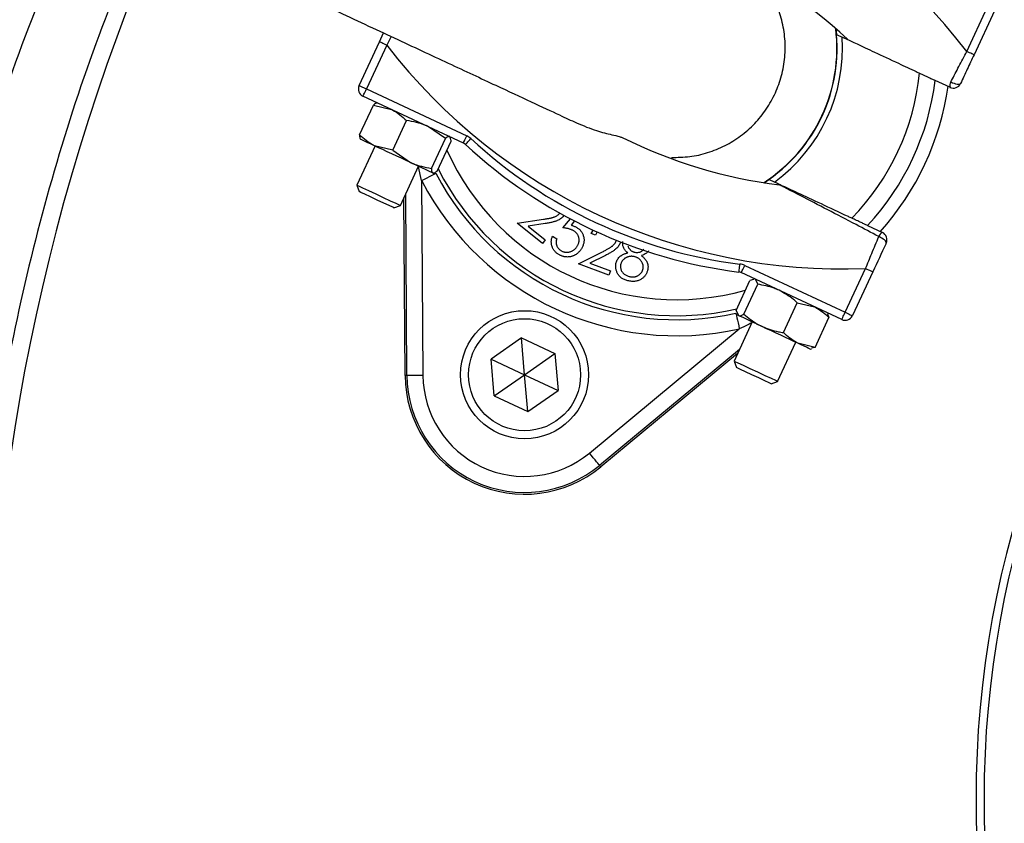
# Model space of a CAD drawing. Header units: millimetres. Extents: x 1225 to 2867, y 1179 to 2821.
# Tile 8 of 21: x 1801 to 1924, y 1997 to 2097. Entities that reach past the tile are written whole.
import ezdxf

# ---------------------------------------------------------------- set-up
doc = ezdxf.new("R2010")
doc.units = ezdxf.units.MM

msp = doc.modelspace()

# ---------------------------------------------------------------- linework, layer by layer
at = {"color": 7, "linetype": 'Continuous', "lineweight": 25}
for p, q in [((1919.38, 2093.35), (1921.94, 2098.84)), ((1922.85, 2098.41), (1920.29, 2092.93)), ((1846.02, 2094.57), (1846.53, 2095.66)), ((1903.04, 2096.19), (1903.12, 2095.48)), ((1843.47, 2089.09), (1846.02, 2094.57)), ((1846.93, 2094.15), (1844.37, 2088.66)), ((1917.29, 2088.87), (1915.44, 2089.73)), ((1856.5, 2081.91), (1843.95, 2087.76)), ((1844.37, 2088.66), (1856.92, 2082.81)), ((1843.53, 2082.93), (1845.26, 2086.65)), ((1845.26, 2086.65), (1847.52, 2086.09)), ((1845.76, 2086.91), (1845.71, 2086.91)), ((1847.66, 2081), (1849.4, 2084.73)), ((1854.24, 2082.47), (1852.01, 2084)), ((1854.87, 2082.62), (1854.83, 2082.69)), ((1845.46, 2081.54), (1843.19, 2076.65)), ((1843.62, 2082.43), (1843.65, 2082.38)), ((1847.66, 2081), (1845.4, 2081.56)), ((1852.5, 2078.74), (1854.24, 2082.47)), ((1853.21, 2078.41), (1854.95, 2082.14)), ((1847.66, 2081), (1849.89, 2079.47)), ((1848.62, 2074.12), (1850.9, 2079)), ((1852.71, 2078.15), (1852.79, 2078.16)), ((1843.19, 2076.65), (1843.48, 2075.84)), ((1851.28, 2077.21), (1851.44, 2052.88)), ((1894.66, 2077.35), (1894.07, 2076.95)), ((1843.48, 2075.84), (1843.48, 2075.84)), ((1849.44, 2052.87), (1849.29, 2075.55)), ((1847.81, 2073.82), (1848.62, 2074.12)), ((1849.21, 2052.87), (1849.07, 2075.06)), ((1863.2, 2071.88), (1866.51, 2072.39)), ((1866.37, 2069.36), (1863.2, 2071.88)), ((1866.73, 2071.86), (1864.57, 2071.52)), ((1868.93, 2071.33), (1869.87, 2072.44)), ((1870.38, 2072.18), (1869.94, 2071.64)), ((1906.99, 2071.6), (1908.84, 2070.74)), ((1864.57, 2071.52), (1866.73, 2069.81)), ((1872.44, 2070.61), (1872.73, 2071.06)), ((1872.98, 2070.41), (1872.44, 2070.61)), ((1873.22, 2070.81), (1872.98, 2070.41)), ((1866.73, 2069.81), (1866.37, 2069.36)), ((1867.63, 2070.26), (1868.16, 2069.96)), ((1870.87, 2066.81), (1873.87, 2068.33)), ((1874.67, 2065.39), (1870.87, 2066.81)), ((1874.25, 2067.88), (1872.29, 2066.9)), ((1872.29, 2066.9), (1874.88, 2065.93)), ((1874.88, 2065.93), (1874.67, 2065.39)), ((1903.77, 2059.86), (1891.22, 2065.72)), ((1891.64, 2066.62), (1904.19, 2060.77)), ((1904.19, 2060.77), (1906.75, 2066.25)), ((1907.65, 2065.83), (1905.1, 2060.35)), ((1890.56, 2061), (1892.29, 2064.72)), ((1891.53, 2060.55), (1893.27, 2064.27)), ((1892.76, 2064.86), (1892.29, 2064.72)), ((1892.89, 2064.94), (1892.75, 2064.92)), ((1893.27, 2064.27), (1892.97, 2064.9)), ((1896.47, 2058.24), (1898.21, 2061.96)), ((1898.21, 2061.96), (1900.38, 2061.44)), ((1890.56, 2061), (1890.86, 2060.37)), ((1890.69, 2060.53), (1890.78, 2060.4)), ((1902.03, 2060.6), (1901.95, 2060.71)), ((1901.98, 2060.56), (1902.17, 2060.12)), ((1892.59, 2059.56), (1890.31, 2054.68)), ((1900.44, 2056.39), (1902.17, 2060.12)), ((1872.24, 2043.18), (1890.97, 2058.7)), ((1863.74, 2057.57), (1859.95, 2054.92)), ((1863.74, 2057.57), (1867.92, 2055.62)), ((1864.14, 2052.97), (1863.74, 2057.57)), ((1895.75, 2052.14), (1898.03, 2057.02)), ((1900.44, 2056.39), (1898.27, 2056.91)), ((1864.14, 2052.97), (1867.92, 2055.62)), ((1867.92, 2055.62), (1868.32, 2051.01)), ((1890.98, 2056.11), (1873.52, 2041.64)), ((1890.76, 2055.62), (1873.66, 2041.47)), ((1899.84, 2056.18), (1899.99, 2056.19)), ((1900.44, 2056.39), (1899.98, 2056.27)), ((1860.35, 2050.32), (1859.95, 2054.92)), ((1859.95, 2054.92), (1864.14, 2052.97)), ((1890.31, 2054.68), (1890.61, 2053.86)), ((1849.44, 2052.87), (1849.21, 2052.87)), ((1860.35, 2050.32), (1864.14, 2052.97)), ((1864.54, 2048.36), (1864.14, 2052.97)), ((1864.14, 2052.97), (1868.32, 2051.01)), ((1894.94, 2051.85), (1895.75, 2052.14)), ((1864.54, 2048.36), (1868.32, 2051.01)), ((1860.35, 2050.32), (1864.54, 2048.36)), ((1873.52, 2041.64), (1873.66, 2041.47))]:
    msp.add_line(p, q, dxfattribs=at)
at = {"color": 1, "linetype": 'Continuous', "lineweight": 25}
for p, q in [((1847.48, 2095.21), (1846.93, 2094.15)), ((1851.28, 2077.21), (1850.87, 2078.94))]:
    msp.add_line(p, q, dxfattribs=at)
at = {"color": 7, "linetype": 'Continuous', "lineweight": 25, "flags": 128}
for points in [[(1903.12, 2095.48), (1903.2, 2095.44), (1903.81, 2095.15)], [(1846.02, 2094.57), (1846.04, 2094.56), (1846.09, 2094.54), (1846.18, 2094.5), (1846.29, 2094.45), (1846.43, 2094.38), (1846.58, 2094.31), (1846.75, 2094.23), (1846.93, 2094.15)], [(1920.29, 2092.93), (1920.27, 2092.94), (1920.22, 2092.96), (1920.14, 2093), (1920.02, 2093.05), (1919.89, 2093.12), (1919.73, 2093.19), (1919.56, 2093.27), (1919.38, 2093.35)], [(1843.47, 2089.09), (1843.48, 2089.08), (1843.54, 2089.05), (1843.62, 2089.02), (1843.73, 2088.96), (1843.87, 2088.9), (1844.03, 2088.83), (1844.2, 2088.75), (1844.37, 2088.66)], [(1917.4, 2089.55), (1917.6, 2089.45), (1917.8, 2089.37), (1917.99, 2089.3), (1918.18, 2089.26), (1918.34, 2089.25), (1918.47, 2089.26), (1918.57, 2089.29), (1918.62, 2089.35)], [(1843.95, 2087.76), (1843.96, 2087.78), (1843.98, 2087.83), (1844.02, 2087.91), (1844.07, 2088.02), (1844.14, 2088.16), (1844.21, 2088.32), (1844.29, 2088.49), (1844.37, 2088.66)], [(1856.5, 2081.91), (1856.5, 2081.92), (1856.53, 2081.98), (1856.57, 2082.06), (1856.62, 2082.17), (1856.68, 2082.31), (1856.76, 2082.47), (1856.84, 2082.64), (1856.92, 2082.81)], [(1845.4, 2081.56), (1844.96, 2081.77), (1844.57, 2081.95), (1844.24, 2082.1), (1843.99, 2082.22), (1843.8, 2082.31), (1843.69, 2082.36), (1843.65, 2082.38)], [(1849.89, 2079.47), (1849.33, 2079.73), (1848.75, 2080), (1848.16, 2080.28), (1847.57, 2080.55), (1846.99, 2080.83), (1846.42, 2081.09), (1845.89, 2081.33), (1845.4, 2081.56)], [(1856.75, 2081.73), (1856.77, 2081.75), (1856.8, 2081.79), (1856.87, 2081.86), (1856.95, 2081.95), (1857.05, 2082.06), (1857.17, 2082.19), (1857.3, 2082.33), (1857.43, 2082.47)], [(1852.67, 2078.17), (1852.55, 2078.23), (1852.36, 2078.32), (1852.09, 2078.44), (1851.76, 2078.6), (1851.37, 2078.78), (1850.92, 2078.99), (1850.43, 2079.22), (1849.89, 2079.47)], [(1851.28, 2077.21), (1851.62, 2077.39), (1851.95, 2077.56), (1852.26, 2077.71), (1852.52, 2077.85), (1852.74, 2077.97), (1852.91, 2078.05), (1853.01, 2078.11), (1853.05, 2078.13)], [(1852.71, 2078.15), (1852.71, 2078.15), (1852.67, 2078.17)], [(1843.19, 2076.65), (1843.19, 2076.65), (1843.39, 2076.56), (1843.89, 2076.32), (1844.64, 2075.98), (1845.54, 2075.56), (1846.48, 2075.12), (1847.36, 2074.71), (1848.06, 2074.38), (1848.49, 2074.18), (1848.62, 2074.12)], [(1895.36, 2077.03), (1894.75, 2077.31), (1894.66, 2077.35)], [(1847.81, 2073.82), (1847.67, 2073.88), (1847.23, 2074.09), (1846.55, 2074.41), (1845.73, 2074.79), (1844.9, 2075.18), (1844.18, 2075.51), (1843.68, 2075.75), (1843.48, 2075.84)], [(1909.32, 2069.41), (1909.33, 2069.49), (1909.3, 2069.58), (1909.22, 2069.69), (1909.11, 2069.81), (1908.96, 2069.92), (1908.78, 2070.03), (1908.59, 2070.13), (1908.39, 2070.22)], [(1890.92, 2065.8), (1890.93, 2065.82), (1890.93, 2065.88), (1890.94, 2065.97), (1890.96, 2066.09), (1890.98, 2066.24), (1891, 2066.41), (1891.02, 2066.6), (1891.05, 2066.79)], [(1891.22, 2065.72), (1891.23, 2065.73), (1891.25, 2065.78), (1891.29, 2065.87), (1891.34, 2065.98), (1891.41, 2066.12), (1891.48, 2066.27), (1891.56, 2066.44), (1891.64, 2066.62)], [(1906.75, 2066.25), (1906.92, 2066.17), (1907.09, 2066.09), (1907.25, 2066.02), (1907.39, 2065.96), (1907.5, 2065.9), (1907.58, 2065.86), (1907.63, 2065.84), (1907.65, 2065.83)], [(1890.54, 2060.65), (1890.55, 2060.61), (1890.57, 2060.49), (1890.61, 2060.31), (1890.67, 2060.07), (1890.73, 2059.77), (1890.81, 2059.44), (1890.89, 2059.07), (1890.97, 2058.7)], [(1903.77, 2059.86), (1903.77, 2059.88), (1903.8, 2059.93), (1903.84, 2060.02), (1903.89, 2060.13), (1903.95, 2060.27), (1904.03, 2060.42), (1904.11, 2060.59), (1904.19, 2060.77)], [(1904.19, 2060.77), (1904.37, 2060.69), (1904.54, 2060.61), (1904.69, 2060.54), (1904.83, 2060.47), (1904.94, 2060.42), (1905.03, 2060.38), (1905.08, 2060.36), (1905.1, 2060.35)], [(1890.86, 2060.37), (1890.78, 2060.4), (1890.78, 2060.4)], [(1893.81, 2058.99), (1893.27, 2059.24), (1892.76, 2059.48), (1892.29, 2059.7), (1891.88, 2059.89), (1891.52, 2060.06), (1891.23, 2060.2), (1891.01, 2060.3), (1890.86, 2060.37)], [(1898.27, 2056.91), (1897.79, 2057.13), (1897.28, 2057.37), (1896.73, 2057.63), (1896.15, 2057.9), (1895.56, 2058.17), (1894.97, 2058.45), (1894.38, 2058.72), (1893.81, 2058.99)], [(1899.84, 2056.18), (1899.83, 2056.18), (1899.75, 2056.22), (1899.59, 2056.3), (1899.36, 2056.41), (1899.05, 2056.55), (1898.69, 2056.72), (1898.27, 2056.91)], [(1890.31, 2054.68), (1890.4, 2054.64), (1890.78, 2054.46), (1891.44, 2054.15), (1892.29, 2053.76), (1893.23, 2053.32), (1894.15, 2052.89), (1894.93, 2052.53), (1895.48, 2052.27), (1895.74, 2052.15), (1895.75, 2052.14)], [(1894.94, 2051.85), (1894.93, 2051.85), (1894.68, 2051.97), (1894.14, 2052.22), (1893.39, 2052.56), (1892.55, 2052.96), (1891.75, 2053.33), (1891.1, 2053.64), (1890.7, 2053.82), (1890.61, 2053.86)], [(1851.44, 2052.88), (1851.05, 2052.88), (1850.68, 2052.88), (1850.34, 2052.88), (1850.03, 2052.88), (1849.78, 2052.87), (1849.6, 2052.87), (1849.48, 2052.87), (1849.44, 2052.87)], [(1873.52, 2041.64), (1873.49, 2041.68), (1873.41, 2041.77), (1873.29, 2041.91), (1873.13, 2042.1), (1872.94, 2042.34), (1872.72, 2042.6), (1872.49, 2042.89), (1872.24, 2043.18)]]:
    msp.add_lwpolyline(points, dxfattribs=at)
at = {"color": 7, "linetype": 'Continuous', "lineweight": 25}
for centre, radius in [((2045.54, 2000), 821), ((2045.54, 2000), 700), ((2045.54, 2000), 692.5), ((2045.54, 2000), 691.15), ((2045.54, 2000), 685.19), ((2045.54, 2000), 675), ((2045.54, 2000), 388), ((2045.54, 2000), 386), ((2045.54, 2000), 337.5), ((2045.54, 2000), 330), ((2045.54, 2000), 329), ((2045.54, 2000), 327.5), ((2045.54, 2000), 325.5), ((1864.14, 2052.97), 8), ((1864.14, 2052.97), 7)]:
    msp.add_circle(centre, radius, dxfattribs=at)
for centre, radius, start, end in [((2045.54, 2000), 125, 99.2069, 180), ((2045.54, 2000), 124, 99.2818, 180), ((1862.59, 2049.64), 71.67, 37.5829, 92.4171), ((2060.11, 2004.6), 263, 156.6871, 206.8749), ((1862.59, 2049.64), 61.67, 47.1997, 66.3645), ((1883.16, 2093.75), 20, 302.9043, 7.0957), ((1883.16, 2093.75), 20.7, 306.1144, 3.8856), ((1903.72, 2137.86), 71.67, 217.5829, 272.4171), ((1883.16, 2093.75), 30.49, 315.8562, 354.1438), ((1844.37, 2088.66), 1, 155, 245), ((1883.16, 2093.75), 32.53, 317.0993, 352.9007), ((1883.16, 2093.75), 34.21, 317.9236, 352.0712), ((1918.14, 2089.08), 0.874, 147.6637, 193.9529), ((1917.71, 2089.77), 1, 245, 335), ((1856.07, 2081), 2, 47.1997, 65), ((1856.07, 2081), 1, 47.1997, 65), ((1898.65, 2126.98), 61.67, 227.1997, 262.8003), ((1898.65, 2126.98), 60.67, 227.1997, 262.8003), ((1903.72, 2137.86), 61.67, 243.6355, 262.8003), ((1883.16, 2093.75), 33.91, 207.427, 282.573), ((1883.16, 2093.75), 35.91, 207.427, 282.573), ((1909.22, 2069.95), 0.874, 116.0463, 162.336), ((1908.42, 2069.83), 1, 335, 65), ((1890.8, 2064.81), 2, 65, 82.8003), ((1890.8, 2064.81), 1, 65, 82.8003), ((1904.19, 2060.77), 1, 245, 335), ((1864.14, 2052.97), 14.93, 180.3695, 309.6305), ((1864.14, 2052.97), 14.7, 180.3695, 309.6305), ((1864.14, 2052.97), 12.7, 180.3695, 309.6305), ((2045.54, 2000), 125, 180, 260.7931), ((2045.54, 2000), 124, 180, 260.7182)]:
    msp.add_arc(centre, radius, start, end, dxfattribs=at)
at = {"color": 1, "linetype": 'Continuous', "lineweight": 25}
for radius, start, end in [(20.03, 303.0133, 6.9867), (31.41, 203.8808, 285.8669), (33.41, 206.8106, 282.962)]:
    msp.add_arc((1883.16, 2093.75), radius, start, end, dxfattribs=at)
at = {"color": 7, "linetype": 'Continuous', "lineweight": 25}
for points, knots in [([(1984.54, 1723.57), (1979.69, 1724.72), (1969.99, 1727.03), (1955.7, 1731.46), (1941.65, 1736.58), (1926.63, 1742.98), (1910.78, 1750.92), (1894.29, 1760.62), (1878.47, 1771.41), (1863.41, 1783.23), (1849.21, 1796), (1835.93, 1809.73), (1823.59, 1824.35), (1812.23, 1839.77), (1801.94, 1855.9), (1792.77, 1872.65), (1784.78, 1890), (1777.97, 1907.88), (1772.36, 1926.19), (1767.98, 1944.81), (1764.85, 1963.85), (1763.03, 1983.24), (1762.55, 2002.89), (1763.4, 2022.08), (1765.51, 2040.72), (1768.75, 2058.76), (1773.14, 2076.57), (1778.65, 2094.05), (1784.69, 2109.6), (1790.94, 2123.3), (1797.05, 2135.27), (1801.59, 2142.99), (1803.86, 2146.84)], [0, 0, 0, 0, 0.027803, 0.055646, 0.083488, 0.111292, 0.146788, 0.182405, 0.218064, 0.253681, 0.289177, 0.324666, 0.360276, 0.395927, 0.431537, 0.467026, 0.502516, 0.538128, 0.573781, 0.609392, 0.644882, 0.681436, 0.718034, 0.754587, 0.788597, 0.822714, 0.856867, 0.890984, 0.924994, 0.949991, 0.975003, 1, 1, 1, 1]), ([(1806.42, 2145.29), (1804.73, 2142.44), (1801.35, 2136.74), (1796.65, 2127.95), (1792.25, 2119), (1787.49, 2108.39), (1782.61, 2096.05), (1777.87, 2081.92), (1773.85, 2067.42), (1770.6, 2052.61), (1768.13, 2037.5), (1766.52, 2022.55), (1765.73, 2007.8), (1765.7, 1993.24), (1766.43, 1978.65), (1767.96, 1963.77), (1770.34, 1948.71), (1773.61, 1933.52), (1777.75, 1918.38), (1782.79, 1903.36), (1788.73, 1888.52), (1795.44, 1874.17), (1802.88, 1860.35), (1810.99, 1847.1), (1819.91, 1834.19), (1829.64, 1821.68), (1840.15, 1809.64), (1851.24, 1798.32), (1862.83, 1787.74), (1874.87, 1777.92), (1887.56, 1768.68), (1900.9, 1760.15), (1910.96, 1754.26), (1916.64, 1751.48), (1917.53, 1751.05)], [0, 0, 0, 0, 0.021642, 0.043284, 0.065035, 0.086787, 0.11921, 0.151655, 0.184077, 0.217365, 0.250679, 0.283967, 0.31553, 0.347092, 0.379001, 0.410909, 0.444709, 0.478535, 0.512336, 0.547119, 0.58193, 0.616713, 0.650512, 0.684338, 0.718137, 0.752918, 0.787726, 0.822507, 0.856312, 0.890142, 0.923947, 0.958735, 0.993552, 1, 1, 1, 1]), ([(1804.42, 2115.96), (1802.75, 2112.26), (1798.73, 2103.35), (1793.51, 2088.8), (1788.47, 2071.9), (1784.53, 2054.11), (1781.75, 2035.49), (1780.28, 2016.71), (1780.12, 1997.9), (1781.29, 1979.23), (1783.77, 1960.77), (1787.51, 1942.57), (1792.48, 1924.62), (1798.69, 1907.07), (1805.13, 1891.93), (1809.9, 1882.87), (1811.77, 1879.31)], [0, 0, 0, 0, 0.049519, 0.119096, 0.188479, 0.26507, 0.341929, 0.418881, 0.495743, 0.572336, 0.647905, 0.72373, 0.799637, 0.875454, 0.951017, 1, 1, 1, 1]), ([(1806.37, 2114.38), (1809.37, 2112.99), (1815.3, 2110.22), (1824.04, 2106.15), (1832.45, 2102.22), (1840.45, 2098.49), (1847.9, 2095.02), (1854.68, 2091.86), (1860.41, 2089.18), (1865.04, 2087.03), (1868.42, 2085.45), (1869.94, 2084.74), (1870.61, 2084.43)], [0, 0, 0, 0, 0.113512, 0.2252, 0.335105, 0.443265, 0.54959, 0.654172, 0.757143, 0.845616, 0.932497, 1, 1, 1, 1]), ([(1815.57, 1881.08), (1814.8, 1882.45), (1811.06, 1889.2), (1805.47, 1901.87), (1798.89, 1919.03), (1793.61, 1936.61), (1789.55, 1954.49), (1786.76, 1972.59), (1785.24, 1990.83), (1785, 2009.13), (1786.04, 2027.41), (1788.36, 2045.57), (1791.94, 2063.54), (1796.79, 2081.23), (1802.48, 2097.8), (1807.12, 2108.22), (1809.27, 2113.03)], [0, 0, 0, 0, 0.019508, 0.095754, 0.171998, 0.248244, 0.324488, 0.400734, 0.476978, 0.553224, 0.629467, 0.705714, 0.781958, 0.858204, 0.934448, 1, 1, 1, 1]), ([(1816.65, 2109.59), (1814.42, 2104.17), (1809.92, 2093.26), (1804.57, 2076.3), (1800.29, 2058.93), (1797.21, 2041.27), (1795.31, 2023.42), (1794.6, 2005.51), (1795.09, 1987.61), (1796.82, 1969.79), (1799.75, 1952.09), (1803.84, 1934.61), (1809.11, 1917.46), (1815.42, 1900.71), (1820.56, 1889.97), (1823.14, 1884.61)], [0, 0, 0, 0, 0.0755982, 0.1524089, 0.2292925, 0.3064383, 0.3836733, 0.4608196, 0.5377036, 0.6146404, 0.6918383, 0.7691254, 0.8463243, 0.923262, 1, 1, 1, 1]), ([(1882.49, 2080.11), (1883.25, 2080.12), (1884.78, 2080.14), (1887.05, 2080.66), (1889.19, 2081.53), (1891.18, 2082.76), (1892.92, 2084.29), (1894.39, 2086.11), (1895.52, 2088.13), (1896.31, 2090.33), (1896.71, 2092.61), (1896.72, 2094.95), (1896.34, 2097.24), (1895.57, 2099.44), (1894.54, 2101.39), (1893.61, 2102.48), (1893.19, 2102.98)], [0, 0, 0, 0, 0.071324, 0.1427, 0.216148, 0.287488, 0.360898, 0.4322, 0.50557, 0.576847, 0.650192, 0.72147, 0.794814, 0.866117, 0.939485, 1, 1, 1, 1]), ([(1903.81, 2095.15), (1903.81, 2095.15), (1903.83, 2095.14), (1904.2, 2094.97), (1905.63, 2094.31), (1907.87, 2093.26), (1910.49, 2092.04), (1912.47, 2091.12), (1913.35, 2090.7), (1913.49, 2090.64)], [0, 0, 0, 0, 0.00301, 0.191332, 0.379881, 0.586724, 0.815645, 0.971347, 1, 1, 1, 1]), ([(1917.4, 2089.55), (1917.43, 2089.6), (1917.75, 2090.22), (1918.41, 2091.48), (1919.06, 2092.72), (1919.38, 2093.35)], [0, 0, 0, 0, 0.043867, 0.514843, 1, 1, 1, 1]), ([(1920.29, 2092.93), (1920.01, 2092.33), (1919.44, 2091.11), (1918.9, 2089.94), (1918.62, 2089.35)], [0, 0, 0, 0, 0.4922529, 1, 1, 1, 1]), ([(1913.49, 2090.64), (1913.61, 2090.58), (1913.95, 2090.43), (1914.5, 2090.17), (1915.02, 2089.92), (1915.32, 2089.79), (1915.43, 2089.74), (1915.44, 2089.73), (1915.44, 2089.73)], [0, 0, 0, 0, 0.118153, 0.351268, 0.578994, 0.795803, 0.923579, 1, 1, 1, 1]), ([(1845.71, 2086.91), (1845.71, 2086.91), (1845.6, 2086.92), (1845.43, 2086.79), (1845.26, 2086.65)], [0, 0, 0, 0, 0.013112, 1, 1, 1, 1]), ([(1847.52, 2086.09), (1847.57, 2086.07), (1848.26, 2085.74), (1848.85, 2085.21), (1849.4, 2084.73)], [0, 0, 0, 0, 0.0702231, 1, 1, 1, 1]), ([(1852.01, 2084), (1851.95, 2084.03), (1851.13, 2084.4), (1850.23, 2084.57), (1849.4, 2084.73)], [0, 0, 0, 0, 0.070227, 1, 1, 1, 1]), ([(1870.61, 2084.43), (1871.46, 2084.08), (1873.05, 2083.42), (1874.9, 2082.98), (1875.98, 2082.74), (1876.23, 2082.64), (1876.34, 2082.6)], [0, 0, 0, 0, 0.355522, 0.659221, 0.862015, 1, 1, 1, 1]), ([(1845.4, 2081.56), (1845.35, 2081.59), (1844.66, 2081.92), (1844.07, 2082.44), (1843.53, 2082.93)], [0, 0, 0, 0, 0.070171, 1, 1, 1, 1]), ([(1843.53, 2082.93), (1843.53, 2082.72), (1843.54, 2082.5), (1843.62, 2082.43), (1843.62, 2082.43)], [0, 0, 0, 0, 0.986888, 1, 1, 1, 1]), ([(1854.78, 2082.71), (1854.75, 2082.71), (1854.62, 2082.75), (1854.4, 2082.59), (1854.24, 2082.47)], [0, 0, 0, 0, 0.244378, 1, 1, 1, 1]), ([(1854.95, 2082.14), (1854.95, 2082.2), (1854.95, 2082.43), (1854.88, 2082.52), (1854.83, 2082.59)], [0, 0, 0, 0, 0.296668, 1, 1, 1, 1]), ([(1849.89, 2079.47), (1849.95, 2079.44), (1850.77, 2079.07), (1851.67, 2078.9), (1852.5, 2078.74)], [0, 0, 0, 0, 0.070194, 1, 1, 1, 1]), ([(1852.5, 2078.74), (1852.52, 2078.54), (1852.53, 2078.27), (1852.64, 2078.19), (1852.67, 2078.17)], [0, 0, 0, 0, 0.7556218, 1, 1, 1, 1]), ([(1852.67, 2078.17), (1852.79, 2078.18), (1852.94, 2078.19), (1853.16, 2078.37), (1853.21, 2078.41)], [0, 0, 0, 0, 0.773141, 1, 1, 1, 1]), ([(1905.04, 2072.51), (1904.89, 2072.58), (1903.59, 2073.19), (1901.14, 2074.33), (1898.66, 2075.49), (1897.09, 2076.22), (1896.2, 2076.63), (1895.61, 2076.91), (1895.39, 2077.01), (1895.36, 2077.02), (1895.36, 2077.03)], [0, 0, 0, 0, 0.030042, 0.270727, 0.511418, 0.629009, 0.750632, 0.858077, 0.969501, 1, 1, 1, 1]), ([(1908.39, 2070.22), (1907.44, 2070.72), (1905.26, 2071.87), (1901.95, 2073.6), (1898.96, 2075.15), (1897.02, 2076.15), (1896.13, 2076.61), (1896.04, 2076.66), (1895.99, 2076.68)], [0, 0, 0, 0, 0.188572, 0.431983, 0.681094, 0.843196, 0.930536, 1, 1, 1, 1]), ([(1866.51, 2072.39), (1866.6, 2072.4), (1866.75, 2072.43), (1866.97, 2072.47), (1867.17, 2072.5), (1867.36, 2072.54), (1867.52, 2072.58), (1867.67, 2072.62), (1867.79, 2072.65), (1867.93, 2072.7), (1868.09, 2072.78), (1868.26, 2072.88), (1868.41, 2073.01), (1868.5, 2073.11), (1868.54, 2073.16)], [0, 0, 0, 0, 0.110122, 0.2117, 0.304138, 0.388968, 0.464936, 0.532281, 0.591347, 0.642291, 0.733772, 0.823177, 0.910911, 1, 1, 1, 1]), ([(1869, 2072.81), (1868.95, 2072.74), (1868.84, 2072.62), (1868.65, 2072.45), (1868.44, 2072.32), (1868.26, 2072.23), (1868.09, 2072.16), (1867.95, 2072.11), (1867.79, 2072.07), (1867.61, 2072.02), (1867.41, 2071.98), (1867.2, 2071.94), (1866.97, 2071.9), (1866.81, 2071.87), (1866.73, 2071.86)], [0, 0, 0, 0, 0.099146, 0.196603, 0.293904, 0.392846, 0.446082, 0.505724, 0.571551, 0.644012, 0.723098, 0.808656, 0.90091, 1, 1, 1, 1]), ([(1869.94, 2071.64), (1870, 2071.63), (1870.12, 2071.6), (1870.3, 2071.54), (1870.46, 2071.47), (1870.56, 2071.42), (1870.6, 2071.39)], [0, 0, 0, 0, 0.275034, 0.532175, 0.774558, 1, 1, 1, 1]), ([(1906.99, 2071.6), (1906.98, 2071.6), (1906.97, 2071.61), (1906.81, 2071.69), (1906.44, 2071.86), (1905.92, 2072.1), (1905.43, 2072.33), (1905.13, 2072.47), (1905.04, 2072.51)], [0, 0, 0, 0, 0.076413, 0.279472, 0.482335, 0.690787, 0.909632, 1, 1, 1, 1]), ([(1870.21, 2070.97), (1870.17, 2071), (1870.09, 2071.04), (1869.95, 2071.1), (1869.81, 2071.15), (1869.66, 2071.19), (1869.49, 2071.24), (1869.32, 2071.27), (1869.13, 2071.3), (1869, 2071.32), (1868.93, 2071.33)], [0, 0, 0, 0, 0.102226, 0.209809, 0.324118, 0.444645, 0.572618, 0.707428, 0.849949, 1, 1, 1, 1]), ([(1870.76, 2069.1), (1870.78, 2069.14), (1870.83, 2069.23), (1870.88, 2069.36), (1870.92, 2069.49), (1870.95, 2069.62), (1870.96, 2069.75), (1870.96, 2069.88), (1870.94, 2070.01), (1870.91, 2070.14), (1870.87, 2070.27), (1870.81, 2070.39), (1870.74, 2070.5), (1870.66, 2070.61), (1870.57, 2070.71), (1870.46, 2070.81), (1870.34, 2070.9), (1870.25, 2070.95), (1870.21, 2070.97)], [0, 0, 0, 0, 0.067152, 0.131604, 0.193861, 0.254588, 0.31429, 0.373088, 0.43259, 0.492825, 0.553396, 0.613043, 0.67311, 0.734111, 0.797016, 0.861756, 0.929156, 1, 1, 1, 1]), ([(1870.6, 2071.39), (1870.66, 2071.36), (1870.77, 2071.29), (1870.93, 2071.18), (1871.07, 2071.05), (1871.19, 2070.91), (1871.29, 2070.76), (1871.38, 2070.6), (1871.45, 2070.43), (1871.51, 2070.25), (1871.55, 2070.07), (1871.57, 2069.88), (1871.57, 2069.7), (1871.55, 2069.51), (1871.51, 2069.33), (1871.45, 2069.14), (1871.38, 2068.95), (1871.31, 2068.83), (1871.28, 2068.77)], [0, 0, 0, 0, 0.065821, 0.129436, 0.190931, 0.251407, 0.311185, 0.370756, 0.431335, 0.493271, 0.555525, 0.61665, 0.677776, 0.73902, 0.801265, 0.865223, 0.931038, 1, 1, 1, 1]), ([(1868.43, 2067.97), (1868.38, 2068), (1868.28, 2068.06), (1868.14, 2068.17), (1868.01, 2068.28), (1867.9, 2068.4), (1867.8, 2068.53), (1867.71, 2068.67), (1867.64, 2068.81), (1867.58, 2068.97), (1867.53, 2069.12), (1867.5, 2069.28), (1867.48, 2069.45), (1867.48, 2069.61), (1867.49, 2069.77), (1867.52, 2069.94), (1867.57, 2070.1), (1867.61, 2070.21), (1867.63, 2070.26)], [0, 0, 0, 0, 0.06715, 0.132036, 0.194943, 0.256632, 0.317916, 0.378555, 0.439872, 0.502045, 0.563996, 0.625305, 0.685756, 0.746646, 0.807686, 0.870229, 0.933888, 1, 1, 1, 1]), ([(1868.16, 2069.96), (1868.15, 2069.91), (1868.11, 2069.8), (1868.09, 2069.65), (1868.08, 2069.5), (1868.09, 2069.36), (1868.11, 2069.22), (1868.16, 2069.09), (1868.22, 2068.96), (1868.3, 2068.84), (1868.39, 2068.72), (1868.49, 2068.61), (1868.61, 2068.52), (1868.69, 2068.47), (1868.74, 2068.44)], [0, 0, 0, 0, 0.096103, 0.18433, 0.267348, 0.345575, 0.422524, 0.500141, 0.580973, 0.664203, 0.748725, 0.832763, 0.915892, 1, 1, 1, 1]), ([(1873.87, 2068.33), (1873.95, 2068.36), (1874.09, 2068.43), (1874.29, 2068.54), (1874.47, 2068.64), (1874.63, 2068.73), (1874.78, 2068.82), (1874.9, 2068.9), (1875.01, 2068.97), (1875.13, 2069.06), (1875.26, 2069.18), (1875.39, 2069.33), (1875.49, 2069.5), (1875.54, 2069.62), (1875.57, 2069.68)], [0, 0, 0, 0, 0.109993, 0.211749, 0.304753, 0.389135, 0.465081, 0.532808, 0.591903, 0.64287, 0.734439, 0.823259, 0.911418, 1, 1, 1, 1]), ([(1876.12, 2069.49), (1876.09, 2069.41), (1876.02, 2069.26), (1875.89, 2069.05), (1875.74, 2068.85), (1875.59, 2068.71), (1875.45, 2068.59), (1875.33, 2068.5), (1875.19, 2068.41), (1875.03, 2068.31), (1874.86, 2068.21), (1874.67, 2068.1), (1874.46, 2067.99), (1874.32, 2067.92), (1874.25, 2067.88)], [0, 0, 0, 0, 0.099154, 0.19648, 0.29358, 0.392511, 0.445759, 0.505193, 0.571573, 0.643678, 0.723148, 0.80845, 0.900946, 1, 1, 1, 1]), ([(1877.02, 2068.2), (1876.96, 2068.25), (1876.84, 2068.35), (1876.69, 2068.52), (1876.57, 2068.7), (1876.48, 2068.88), (1876.43, 2069.07), (1876.39, 2069.26), (1876.39, 2069.45), (1876.41, 2069.57), (1876.42, 2069.63)], [0, 0, 0, 0, 0.145639, 0.281566, 0.40981, 0.533815, 0.653159, 0.769076, 0.88384, 1, 1, 1, 1]), ([(1906.75, 2066.25), (1907, 2066.87), (1907.57, 2068.23), (1908.1, 2069.52), (1908.39, 2070.22)], [0, 0, 0, 0, 0.458113, 1, 1, 1, 1]), ([(1909.32, 2069.41), (1909.3, 2069.36), (1908.77, 2068.22), (1908.2, 2067), (1907.65, 2065.83)], [0, 0, 0, 0, 0.044002, 1, 1, 1, 1]), ([(1871.28, 2068.77), (1871.26, 2068.73), (1871.21, 2068.65), (1871.12, 2068.53), (1871.04, 2068.42), (1870.94, 2068.31), (1870.84, 2068.22), (1870.74, 2068.12), (1870.63, 2068.04), (1870.51, 2067.96), (1870.39, 2067.9), (1870.27, 2067.84), (1870.14, 2067.78), (1870.02, 2067.74), (1869.89, 2067.71), (1869.76, 2067.69), (1869.63, 2067.68), (1869.5, 2067.67), (1869.36, 2067.68), (1869.23, 2067.69), (1869.09, 2067.71), (1868.96, 2067.75), (1868.83, 2067.79), (1868.69, 2067.84), (1868.56, 2067.9), (1868.47, 2067.95), (1868.43, 2067.97)], [0, 0, 0, 0, 0.044096, 0.087462, 0.129912, 0.172219, 0.214077, 0.256092, 0.298082, 0.340217, 0.382043, 0.423014, 0.463525, 0.503259, 0.54321, 0.582721, 0.622367, 0.662555, 0.702664, 0.743345, 0.784214, 0.825572, 0.867594, 0.910449, 0.954655, 1, 1, 1, 1]), ([(1868.74, 2068.44), (1868.78, 2068.42), (1868.86, 2068.37), (1869, 2068.32), (1869.13, 2068.29), (1869.27, 2068.26), (1869.41, 2068.26), (1869.55, 2068.27), (1869.69, 2068.29), (1869.84, 2068.33), (1869.98, 2068.38), (1870.12, 2068.45), (1870.25, 2068.52), (1870.36, 2068.61), (1870.48, 2068.71), (1870.58, 2068.83), (1870.67, 2068.96), (1870.73, 2069.05), (1870.76, 2069.1)], [0, 0, 0, 0, 0.061489, 0.121089, 0.179373, 0.238046, 0.297001, 0.356546, 0.417966, 0.481826, 0.546113, 0.609258, 0.671803, 0.734514, 0.798275, 0.863511, 0.93045, 1, 1, 1, 1]), ([(1875.56, 2066.86), (1875.58, 2066.93), (1875.62, 2067.09), (1875.71, 2067.31), (1875.84, 2067.51), (1875.97, 2067.66), (1876.09, 2067.77), (1876.19, 2067.84), (1876.31, 2067.91), (1876.43, 2067.98), (1876.56, 2068.04), (1876.7, 2068.1), (1876.86, 2068.15), (1876.96, 2068.18), (1877.02, 2068.2)], [0, 0, 0, 0, 0.11577, 0.228305, 0.339529, 0.451949, 0.509769, 0.570311, 0.633213, 0.699473, 0.768797, 0.842337, 0.919085, 1, 1, 1, 1]), ([(1877.05, 2069.04), (1877.05, 2069.03), (1877.06, 2069), (1877.09, 2068.93), (1877.14, 2068.83), (1877.2, 2068.73), (1877.27, 2068.64), (1877.35, 2068.56), (1877.43, 2068.49), (1877.52, 2068.42), (1877.62, 2068.37), (1877.72, 2068.32), (1877.82, 2068.28), (1877.9, 2068.26), (1877.93, 2068.26)], [0.2799987, 0.2799987, 0.2799987, 0.2799987, 0.2875167, 0.3485884, 0.4126644, 0.4793966, 0.5471195, 0.6128612, 0.6780625, 0.7415838, 0.8049928, 0.8687882, 0.9335926, 1, 1, 1, 1]), ([(1877.93, 2068.26), (1878.09, 2068.24), (1878.41, 2068.22), (1878.81, 2068.4), (1878.98, 2068.6), (1879.05, 2068.67)], [0, 0, 0, 0, 0.377889, 0.755956, 1, 1, 1, 1]), ([(1879.63, 2068.46), (1879.55, 2068.35), (1879.32, 2068.06), (1878.96, 2067.93), (1878.73, 2067.85)], [0, 0, 0, 0, 0.360305, 1, 1, 1, 1]), ([(1877.17, 2064.68), (1877.09, 2064.69), (1876.94, 2064.73), (1876.72, 2064.8), (1876.52, 2064.89), (1876.34, 2064.99), (1876.18, 2065.1), (1876.04, 2065.23), (1875.91, 2065.37), (1875.81, 2065.53), (1875.72, 2065.69), (1875.65, 2065.86), (1875.59, 2066.02), (1875.55, 2066.19), (1875.53, 2066.36), (1875.52, 2066.52), (1875.53, 2066.69), (1875.55, 2066.8), (1875.56, 2066.86)], [0, 0, 0, 0, 0.07922, 0.15386, 0.224846, 0.292008, 0.357318, 0.420388, 0.482855, 0.545264, 0.606708, 0.666002, 0.723482, 0.779388, 0.834695, 0.889308, 0.944296, 1, 1, 1, 1]), ([(1876.14, 2066.72), (1876.13, 2066.66), (1876.12, 2066.56), (1876.12, 2066.39), (1876.15, 2066.23), (1876.19, 2066.07), (1876.26, 2065.92), (1876.35, 2065.77), (1876.46, 2065.64), (1876.59, 2065.53), (1876.74, 2065.43), (1876.91, 2065.34), (1877.09, 2065.27), (1877.22, 2065.24), (1877.29, 2065.23)], [0, 0, 0, 0, 0.077564, 0.154208, 0.231447, 0.311066, 0.39187, 0.471506, 0.55227, 0.635313, 0.721228, 0.810113, 0.90267, 1, 1, 1, 1]), ([(1877.83, 2067.73), (1877.78, 2067.74), (1877.69, 2067.75), (1877.54, 2067.76), (1877.4, 2067.76), (1877.26, 2067.74), (1877.12, 2067.71), (1876.99, 2067.67), (1876.86, 2067.61), (1876.74, 2067.55), (1876.62, 2067.47), (1876.52, 2067.38), (1876.42, 2067.29), (1876.34, 2067.18), (1876.28, 2067.08), (1876.22, 2066.96), (1876.17, 2066.84), (1876.15, 2066.76), (1876.14, 2066.72)], [0, 0, 0, 0, 0.069081, 0.136047, 0.20094, 0.264386, 0.327924, 0.390928, 0.454836, 0.519816, 0.584385, 0.646842, 0.706995, 0.765785, 0.823461, 0.881745, 0.940171, 1, 1, 1, 1]), ([(1878.94, 2066.2), (1878.95, 2066.24), (1878.96, 2066.32), (1878.96, 2066.44), (1878.96, 2066.56), (1878.94, 2066.68), (1878.9, 2066.8), (1878.85, 2066.92), (1878.79, 2067.04), (1878.72, 2067.15), (1878.64, 2067.26), (1878.54, 2067.36), (1878.45, 2067.45), (1878.34, 2067.52), (1878.22, 2067.59), (1878.1, 2067.65), (1877.97, 2067.69), (1877.88, 2067.72), (1877.83, 2067.73)], [0, 0, 0, 0, 0.058882, 0.116762, 0.174514, 0.232381, 0.291186, 0.351921, 0.415186, 0.480716, 0.546942, 0.61178, 0.675572, 0.738287, 0.801978, 0.866507, 0.931977, 1, 1, 1, 1]), ([(1878.73, 2067.85), (1878.78, 2067.81), (1878.86, 2067.75), (1878.98, 2067.64), (1879.08, 2067.54), (1879.18, 2067.43), (1879.26, 2067.33), (1879.33, 2067.22), (1879.4, 2067.11), (1879.45, 2067), (1879.49, 2066.9), (1879.52, 2066.78), (1879.54, 2066.67), (1879.56, 2066.56), (1879.56, 2066.45), (1879.56, 2066.33), (1879.55, 2066.21), (1879.53, 2066.13), (1879.53, 2066.09)], [0, 0, 0, 0, 0.080735, 0.156838, 0.229947, 0.299217, 0.36497, 0.428008, 0.487898, 0.545955, 0.602518, 0.658398, 0.714269, 0.769751, 0.825795, 0.882942, 0.940784, 1, 1, 1, 1]), ([(1877.29, 2065.23), (1877.34, 2065.22), (1877.44, 2065.2), (1877.59, 2065.19), (1877.74, 2065.19), (1877.88, 2065.2), (1878.01, 2065.23), (1878.14, 2065.27), (1878.26, 2065.33), (1878.38, 2065.39), (1878.49, 2065.47), (1878.59, 2065.56), (1878.67, 2065.65), (1878.75, 2065.74), (1878.81, 2065.85), (1878.87, 2065.96), (1878.91, 2066.08), (1878.93, 2066.16), (1878.94, 2066.2)], [0, 0, 0, 0, 0.074546, 0.144956, 0.213169, 0.27855, 0.342239, 0.404919, 0.467736, 0.530567, 0.592807, 0.653033, 0.711539, 0.769066, 0.826025, 0.88266, 0.940626, 1, 1, 1, 1]), ([(1879.53, 2066.09), (1879.51, 2066.04), (1879.49, 2065.93), (1879.43, 2065.77), (1879.37, 2065.62), (1879.29, 2065.48), (1879.2, 2065.34), (1879.09, 2065.22), (1878.97, 2065.1), (1878.88, 2065.03), (1878.84, 2064.99)], [0, 0, 0, 0, 0.128304, 0.253183, 0.376427, 0.499087, 0.621238, 0.744978, 0.871087, 1, 1, 1, 1]), ([(1878.84, 2064.99), (1878.78, 2064.95), (1878.67, 2064.87), (1878.49, 2064.77), (1878.29, 2064.7), (1878.09, 2064.65), (1877.87, 2064.62), (1877.64, 2064.62), (1877.41, 2064.63), (1877.25, 2064.66), (1877.17, 2064.68)], [0, 0, 0, 0, 0.118785, 0.236683, 0.354055, 0.473529, 0.596323, 0.724312, 0.85814, 1, 1, 1, 1]), ([(1895.93, 2063.52), (1895.72, 2063.61), (1894.88, 2063.98), (1893.96, 2064.14), (1893.27, 2064.27)], [0, 0, 0, 0, 0.244385, 1, 1, 1, 1]), ([(1898.21, 2061.96), (1898.05, 2062.1), (1897.36, 2062.72), (1896.55, 2063.17), (1895.93, 2063.52)], [0, 0, 0, 0, 0.226913, 1, 1, 1, 1]), ([(1890.86, 2060.37), (1890.87, 2060.36), (1891.04, 2060.29), (1891.29, 2060.42), (1891.53, 2060.55)], [0, 0, 0, 0, 0.0701504, 1, 1, 1, 1]), ([(1891.53, 2060.55), (1892.07, 2060.1), (1892.79, 2059.5), (1893.61, 2059.09), (1893.81, 2058.99)], [0, 0, 0, 0, 0.755615, 1, 1, 1, 1]), ([(1900.38, 2061.44), (1900.43, 2061.42), (1901.09, 2061.1), (1901.65, 2060.59), (1902.17, 2060.12)], [0, 0, 0, 0, 0.070171, 1, 1, 1, 1]), ([(1893.81, 2058.99), (1894.48, 2058.74), (1895.35, 2058.41), (1896.26, 2058.27), (1896.47, 2058.24)], [0, 0, 0, 0, 0.773087, 1, 1, 1, 1]), ([(1898.27, 2056.91), (1898.22, 2056.94), (1897.55, 2057.25), (1896.99, 2057.77), (1896.47, 2058.24)], [0, 0, 0, 0, 0.070221, 1, 1, 1, 1])]:
    msp.add_open_spline(points, degree=3, knots=knots, dxfattribs=at)
at = {"color": 1, "linetype": 'Continuous', "lineweight": 25}
msp.add_open_spline([(1892.64, 2059.54), (1892.44, 2059.43), (1891.9, 2059.13), (1891.34, 2058.87), (1890.97, 2058.7)], degree=3, knots=[0, 0, 0, 0, 0.359316, 1, 1, 1, 1], dxfattribs=at)

doc.saveas('drawing.dxf')
